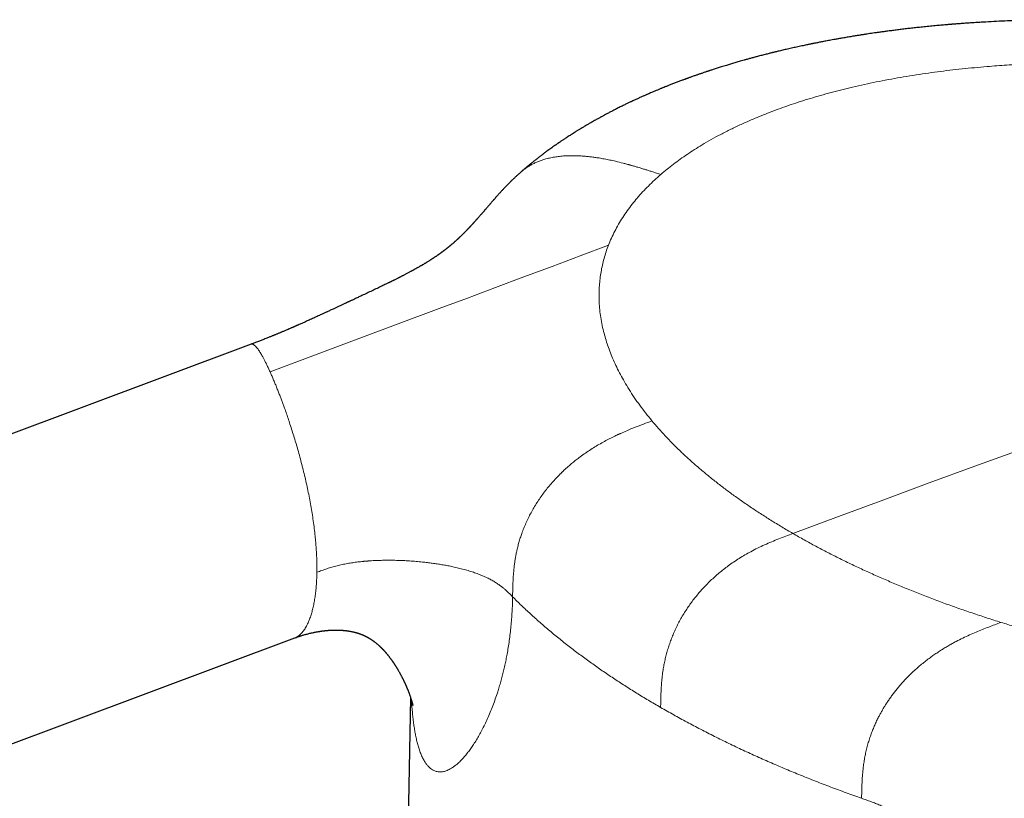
# Model space of a CAD drawing. Header units: millimetres. Extents: x 8 to 611, y 12 to 550.
# Tile 40 of 59: x 529 to 563, y 227 to 254. Entities that reach past the tile are written whole.
import ezdxf

# ---------------------------------------------------------------- set-up
doc = ezdxf.new("R2010")
doc.units = ezdxf.units.MM

msp = doc.modelspace()

# ---------------------------------------------------------------- linework, layer by layer
at = {"color": 7, "linetype": 'Continuous', "lineweight": 30}
for p, q in [((546.654, 248.689), (546.656, 248.691)), ((537.345, 242.745), (469.855, 217.526)), ((479.998, 210.641), (538.847, 232.631)), ((542.84, 230.574), (542.61, 219.832))]:
    msp.add_line(p, q, dxfattribs=at)
at = {"color": 252, "linetype": 'Continuous', "lineweight": 0, "flags": 128}
for points in [[(587.24, 247.237), (585.683, 246.72), (584.126, 246.2), (582.569, 245.676), (581.011, 245.148), (579.452, 244.617), (577.893, 244.082), (576.333, 243.544), (574.772, 243.003), (573.212, 242.458), (571.65, 241.909), (570.088, 241.357), (568.526, 240.801), (566.962, 240.242), (565.399, 239.679), (563.835, 239.113), (562.27, 238.543), (560.705, 237.97), (559.139, 237.393), (557.573, 236.813), (556.006, 236.229)], [(537.997, 241.797), (540.911, 242.885), (543.825, 243.974), (544.796, 244.337), (545.767, 244.7), (546.739, 245.064), (547.71, 245.427), (548.681, 245.789), (549.653, 246.152)]]:
    msp.add_lwpolyline(points, dxfattribs=at)
at = {"color": 7, "linetype": 'Continuous', "lineweight": 30}
for points, knots in [([(591.144, 247.613), (591.11, 247.632), (591.045, 247.67), (590.951, 247.723), (590.864, 247.772), (590.786, 247.817), (590.714, 247.856), (590.651, 247.892), (590.595, 247.922), (590.548, 247.949), (590.508, 247.971), (590.477, 247.988), (590.454, 248), (590.437, 248.01), (590.421, 248.018), (590.401, 248.029), (590.372, 248.045), (590.331, 248.067), (590.28, 248.095), (590.214, 248.13), (590.139, 248.171), (590.057, 248.214), (589.984, 248.253), (589.916, 248.289), (589.853, 248.322), (589.793, 248.353), (589.735, 248.383), (589.672, 248.416), (589.599, 248.453), (589.514, 248.497), (589.422, 248.543), (589.327, 248.592), (589.227, 248.642), (589.121, 248.694), (589.032, 248.738), (588.96, 248.773), (588.908, 248.799), (588.856, 248.824), (588.808, 248.848), (588.765, 248.868), (588.729, 248.886), (588.701, 248.899), (588.679, 248.91), (588.656, 248.921), (588.626, 248.935), (588.582, 248.956), (588.527, 248.982), (588.461, 249.013), (588.385, 249.049), (588.3, 249.089), (588.209, 249.132), (588.114, 249.176), (588.014, 249.222), (587.909, 249.269), (587.816, 249.311), (587.738, 249.347), (587.677, 249.374), (587.622, 249.399), (587.574, 249.42), (587.536, 249.437), (587.507, 249.45), (587.484, 249.46), (587.46, 249.471), (587.431, 249.483), (587.39, 249.501), (587.337, 249.524), (587.276, 249.551), (587.212, 249.579), (587.15, 249.606), (587.089, 249.632), (587.03, 249.657), (586.952, 249.69), (586.859, 249.73), (586.751, 249.775), (586.652, 249.817), (586.562, 249.854), (586.484, 249.886), (586.423, 249.911), (586.378, 249.93), (586.344, 249.944), (586.308, 249.958), (586.265, 249.976), (586.211, 249.997), (586.15, 250.022), (586.086, 250.048), (586.022, 250.073), (585.952, 250.101), (585.875, 250.132), (585.788, 250.166), (585.694, 250.203), (585.592, 250.243), (585.492, 250.281), (585.398, 250.318), (585.312, 250.35), (585.23, 250.381), (585.156, 250.409), (585.1, 250.43), (585.058, 250.446), (585.029, 250.457), (585.005, 250.466), (584.983, 250.474), (584.96, 250.482), (584.929, 250.494), (584.888, 250.509), (584.835, 250.529), (584.778, 250.55), (584.718, 250.572), (584.642, 250.599), (584.55, 250.633), (584.421, 250.679), (584.271, 250.733), (584.095, 250.795), (583.944, 250.847), (583.825, 250.888), (583.743, 250.916), (583.669, 250.942), (583.603, 250.964), (583.547, 250.983), (583.5, 250.999), (583.461, 251.012), (583.426, 251.023), (583.389, 251.036), (583.344, 251.051), (583.291, 251.068), (583.196, 251.1), (583.059, 251.145), (582.897, 251.197), (582.744, 251.246), (582.598, 251.293), (582.442, 251.342), (582.275, 251.393), (582.129, 251.438), (582.009, 251.474), (581.924, 251.5), (581.847, 251.523), (581.781, 251.543), (581.725, 251.56), (581.68, 251.573), (581.643, 251.584), (581.615, 251.592), (581.59, 251.599), (581.565, 251.607), (581.533, 251.616), (581.489, 251.629), (581.431, 251.646), (581.357, 251.668), (581.269, 251.693), (581.169, 251.721), (581.056, 251.754), (580.929, 251.789), (580.743, 251.841), (580.504, 251.907), (580.22, 251.983), (579.947, 252.055), (579.685, 252.122), (579.435, 252.186), (579.198, 252.244), (578.974, 252.299), (578.764, 252.349), (578.562, 252.397), (578.367, 252.442), (578.114, 252.5), (577.803, 252.569), (577.523, 252.629), (577.334, 252.669), (577.234, 252.69), (577.14, 252.71), (577.062, 252.726), (577.001, 252.738), (576.956, 252.748), (576.914, 252.756), (576.876, 252.764), (576.846, 252.77), (576.827, 252.774), (576.816, 252.776), (576.807, 252.778), (576.797, 252.78), (576.785, 252.782), (576.76, 252.787), (576.721, 252.795), (576.663, 252.806), (576.593, 252.82), (576.509, 252.837), (576.413, 252.855), (576.304, 252.877), (576.181, 252.9), (576.046, 252.925), (575.902, 252.952), (575.75, 252.98), (575.596, 253.008), (575.44, 253.036), (575.283, 253.063), (575.128, 253.09), (574.888, 253.13), (574.566, 253.183), (574.163, 253.247), (573.768, 253.306), (573.377, 253.362), (572.991, 253.415), (572.609, 253.465), (572.235, 253.511), (571.869, 253.554), (571.51, 253.594), (571.159, 253.63), (570.764, 253.669), (570.321, 253.71), (569.829, 253.751), (569.333, 253.787), (568.832, 253.82), (568.331, 253.848), (567.829, 253.872), (567.327, 253.891), (566.822, 253.906), (566.337, 253.916), (565.876, 253.921), (565.441, 253.923), (565.014, 253.92), (564.595, 253.915), (564.187, 253.906), (563.789, 253.894), (563.401, 253.88), (563.022, 253.863), (562.704, 253.846), (562.449, 253.831), (562.258, 253.819), (562.078, 253.808), (561.94, 253.798), (561.837, 253.79), (561.769, 253.785), (561.703, 253.78), (561.639, 253.775), (561.58, 253.771), (561.526, 253.766), (561.484, 253.763), (561.451, 253.76), (561.422, 253.758), (561.391, 253.755), (561.353, 253.752), (561.301, 253.748), (561.234, 253.742), (561.15, 253.735), (561.057, 253.726), (560.956, 253.717), (560.851, 253.707), (560.742, 253.697), (560.633, 253.686), (560.526, 253.675), (560.392, 253.661), (560.234, 253.644), (560.052, 253.624), (559.873, 253.603), (559.698, 253.582), (559.527, 253.561), (559.362, 253.539), (559.209, 253.519), (559.068, 253.5), (558.941, 253.482), (558.823, 253.465), (558.712, 253.449), (558.611, 253.434), (558.536, 253.423), (558.483, 253.415), (558.448, 253.409), (558.408, 253.403), (558.361, 253.396), (558.308, 253.388), (558.248, 253.378), (558.182, 253.368), (558.111, 253.356), (558.007, 253.339), (557.875, 253.317), (557.723, 253.291), (557.588, 253.267), (557.47, 253.246), (557.367, 253.228), (557.273, 253.21), (557.186, 253.194), (557.102, 253.178), (557.025, 253.163), (556.955, 253.15), (556.891, 253.137), (556.831, 253.125), (556.776, 253.114), (556.732, 253.106), (556.694, 253.098), (556.657, 253.09), (556.614, 253.082), (556.564, 253.071), (556.504, 253.059), (556.434, 253.044), (556.354, 253.027), (556.268, 253.009), (556.179, 252.99), (556.09, 252.97), (556, 252.95), (555.91, 252.93), (555.823, 252.91), (555.738, 252.89), (555.656, 252.871), (555.577, 252.852), (555.503, 252.835), (555.44, 252.82), (555.388, 252.807), (555.345, 252.797), (555.306, 252.787), (555.263, 252.776), (555.211, 252.763), (555.15, 252.748), (555.082, 252.731), (555.009, 252.712), (554.935, 252.693), (554.861, 252.674), (554.771, 252.65), (554.665, 252.622), (554.546, 252.589), (554.432, 252.558), (554.327, 252.529), (554.235, 252.503), (554.152, 252.479), (554.075, 252.457), (554, 252.435), (553.928, 252.413), (553.857, 252.392), (553.788, 252.371), (553.712, 252.348), (553.627, 252.322), (553.546, 252.297), (553.47, 252.273), (553.401, 252.251), (553.331, 252.229), (553.265, 252.208), (553.21, 252.19), (553.169, 252.177), (553.14, 252.167), (553.118, 252.16), (553.095, 252.152), (553.067, 252.143), (553.033, 252.132), (552.991, 252.117), (552.942, 252.101), (552.891, 252.084), (552.843, 252.067), (552.798, 252.052), (552.757, 252.038), (552.717, 252.024), (552.675, 252.009), (552.627, 251.993), (552.573, 251.973), (552.518, 251.954), (552.468, 251.936), (552.427, 251.921), (552.392, 251.909), (552.364, 251.898), (552.34, 251.89), (552.318, 251.882), (552.293, 251.873), (552.26, 251.86), (552.217, 251.844), (552.163, 251.824), (552.105, 251.803), (552.046, 251.78), (551.985, 251.757), (551.924, 251.734), (551.862, 251.71), (551.803, 251.686), (551.747, 251.664), (551.696, 251.644), (551.651, 251.626), (551.616, 251.612), (551.59, 251.602), (551.568, 251.593), (551.543, 251.583), (551.513, 251.571), (551.476, 251.555), (551.432, 251.537), (551.37, 251.512), (551.297, 251.481), (551.214, 251.447), (551.138, 251.414), (551.077, 251.388), (551.028, 251.366), (550.991, 251.35), (550.956, 251.335), (550.923, 251.32), (550.886, 251.304), (550.843, 251.285), (550.793, 251.263), (550.739, 251.239), (550.684, 251.214), (550.629, 251.189), (550.573, 251.163), (550.517, 251.137), (550.463, 251.111), (550.415, 251.089), (550.368, 251.067), (550.322, 251.045), (550.271, 251.02), (550.216, 250.994), (550.156, 250.964), (550.091, 250.932), (550.025, 250.9), (549.959, 250.867), (549.896, 250.835), (549.836, 250.804), (549.781, 250.776), (549.729, 250.749), (549.676, 250.721), (549.624, 250.694), (549.572, 250.666), (549.523, 250.64), (549.478, 250.616), (549.436, 250.593), (549.395, 250.571), (549.351, 250.547), (549.298, 250.517), (549.236, 250.483), (549.17, 250.446), (549.107, 250.41), (549.047, 250.376), (548.992, 250.344), (548.941, 250.315), (548.891, 250.285), (548.84, 250.255), (548.79, 250.225), (548.735, 250.192), (548.669, 250.152), (548.591, 250.104), (548.512, 250.056), (548.436, 250.008), (548.365, 249.963), (548.296, 249.918), (548.241, 249.883), (548.199, 249.855), (548.166, 249.833), (548.132, 249.811), (548.096, 249.787), (548.057, 249.761), (548.018, 249.734), (547.982, 249.71), (547.954, 249.691), (547.932, 249.676), (547.91, 249.661), (547.887, 249.644), (547.861, 249.626), (547.833, 249.607), (547.792, 249.578), (547.736, 249.539), (547.668, 249.491), (547.6, 249.441), (547.545, 249.401), (547.501, 249.369), (547.47, 249.346), (547.439, 249.323), (547.407, 249.298), (547.372, 249.272), (547.333, 249.242), (547.289, 249.209), (547.242, 249.172), (547.196, 249.136), (547.149, 249.1), (547.109, 249.068), (547.074, 249.04), (547.047, 249.018), (547.021, 248.998), (546.999, 248.979), (546.977, 248.961), (546.953, 248.942), (546.923, 248.917), (546.89, 248.89), (546.858, 248.864), (546.83, 248.84), (546.804, 248.818), (546.778, 248.796), (546.753, 248.775), (546.73, 248.755), (546.707, 248.735), (546.683, 248.715), (546.666, 248.7), (546.657, 248.692), (546.656, 248.691)], [0, 0, 0, 0, 0.002628, 0.005053, 0.007274, 0.009292, 0.011108, 0.01272, 0.01413, 0.015337, 0.016342, 0.017144, 0.017705, 0.018094, 0.018426, 0.018912, 0.019558, 0.020645, 0.021994, 0.023366, 0.02563, 0.027655, 0.029441, 0.031105, 0.032657, 0.034141, 0.035554, 0.036917, 0.038808, 0.040912, 0.043144, 0.045464, 0.047875, 0.050414, 0.053092, 0.054312, 0.055558, 0.056831, 0.058025, 0.059048, 0.059886, 0.060558, 0.061066, 0.061429, 0.062205, 0.063238, 0.064526, 0.066071, 0.067911, 0.069932, 0.072057, 0.074285, 0.076618, 0.079053, 0.081592, 0.083056, 0.0845, 0.085775, 0.086873, 0.087795, 0.088395, 0.088886, 0.089392, 0.09006, 0.090889, 0.09218, 0.093661, 0.095118, 0.096537, 0.097918, 0.099261, 0.100566, 0.103162, 0.105594, 0.107851, 0.109861, 0.111607, 0.11309, 0.113938, 0.114667, 0.115375, 0.116324, 0.117529, 0.11895, 0.120401, 0.121808, 0.123171, 0.125041, 0.1269, 0.128952, 0.13121, 0.133673, 0.13549, 0.137405, 0.13926, 0.140859, 0.142201, 0.142941, 0.143572, 0.144092, 0.144505, 0.14497, 0.145585, 0.146519, 0.147668, 0.148967, 0.150248, 0.151501, 0.153884, 0.156185, 0.159779, 0.163538, 0.167464, 0.169355, 0.171108, 0.172681, 0.174075, 0.17529, 0.176239, 0.17704, 0.177704, 0.17846, 0.1794, 0.180523, 0.181786, 0.185381, 0.189133, 0.191956, 0.194987, 0.198228, 0.201679, 0.205339, 0.207271, 0.209055, 0.210627, 0.211986, 0.213132, 0.214065, 0.214785, 0.215358, 0.215814, 0.216294, 0.216936, 0.217738, 0.218996, 0.220517, 0.2223, 0.224345, 0.226652, 0.229222, 0.232051, 0.238016, 0.243743, 0.249231, 0.254482, 0.259494, 0.264268, 0.268681, 0.272868, 0.276832, 0.280681, 0.284489, 0.291851, 0.299059, 0.301049, 0.303027, 0.304917, 0.306619, 0.307593, 0.308492, 0.309318, 0.310068, 0.310718, 0.311053, 0.311202, 0.311356, 0.311557, 0.311805, 0.312099, 0.312977, 0.314114, 0.315493, 0.317126, 0.319012, 0.321152, 0.323545, 0.326191, 0.329091, 0.331971, 0.335031, 0.338095, 0.34114, 0.344164, 0.347169, 0.355119, 0.362927, 0.370593, 0.378116, 0.385646, 0.393028, 0.400262, 0.407348, 0.414287, 0.421077, 0.427779, 0.437237, 0.446789, 0.456438, 0.466182, 0.476022, 0.485781, 0.495633, 0.505579, 0.515619, 0.524359, 0.533017, 0.541547, 0.549947, 0.558218, 0.566216, 0.574089, 0.581837, 0.58946, 0.593634, 0.59758, 0.601282, 0.604742, 0.606217, 0.607642, 0.609019, 0.610346, 0.611617, 0.612736, 0.613674, 0.614282, 0.614807, 0.615449, 0.616249, 0.617206, 0.618699, 0.620463, 0.622497, 0.624543, 0.626801, 0.629121, 0.631421, 0.633701, 0.635961, 0.639904, 0.643784, 0.647601, 0.651354, 0.655044, 0.658651, 0.662064, 0.665009, 0.667777, 0.67037, 0.672786, 0.675013, 0.677037, 0.677746, 0.678477, 0.679355, 0.680386, 0.68157, 0.682883, 0.684343, 0.685951, 0.687592, 0.691293, 0.694702, 0.697819, 0.700355, 0.702658, 0.704734, 0.706702, 0.7086, 0.710428, 0.711937, 0.713395, 0.714801, 0.716068, 0.717132, 0.717846, 0.71867, 0.719658, 0.720808, 0.722123, 0.723783, 0.725646, 0.727674, 0.729729, 0.7318, 0.733888, 0.735991, 0.73811, 0.740023, 0.741948, 0.743883, 0.745653, 0.74716, 0.748383, 0.749352, 0.750177, 0.751187, 0.752429, 0.753886, 0.755557, 0.757321, 0.759096, 0.76088, 0.762675, 0.765596, 0.768543, 0.771374, 0.773929, 0.776206, 0.778189, 0.780062, 0.781872, 0.783778, 0.785404, 0.787121, 0.788991, 0.791096, 0.793435, 0.795093, 0.796853, 0.798707, 0.800407, 0.801814, 0.802929, 0.803544, 0.804028, 0.804596, 0.805313, 0.806179, 0.807195, 0.808577, 0.809932, 0.811158, 0.812254, 0.813389, 0.814355, 0.815407, 0.816642, 0.818061, 0.819664, 0.820903, 0.821984, 0.822899, 0.823649, 0.824234, 0.824748, 0.825397, 0.82619, 0.827391, 0.828818, 0.830428, 0.832014, 0.833552, 0.835273, 0.836929, 0.838522, 0.84005, 0.841462, 0.842669, 0.843668, 0.844308, 0.844833, 0.84547, 0.846296, 0.847311, 0.848516, 0.849905, 0.852341, 0.85461, 0.856713, 0.858648, 0.859766, 0.860802, 0.861756, 0.862641, 0.863627, 0.864845, 0.866239, 0.867801, 0.869386, 0.870935, 0.872449, 0.874185, 0.875773, 0.877164, 0.878367, 0.879755, 0.881177, 0.882763, 0.884547, 0.886455, 0.888437, 0.890377, 0.892253, 0.894038, 0.895691, 0.897179, 0.898702, 0.900431, 0.901883, 0.903405, 0.904827, 0.906046, 0.907222, 0.908567, 0.91002, 0.912149, 0.914224, 0.916168, 0.918035, 0.919837, 0.92125, 0.922839, 0.924564, 0.926129, 0.927526, 0.929811, 0.932474, 0.935069, 0.93742, 0.939864, 0.942035, 0.944235, 0.945248, 0.9463, 0.947431, 0.948643, 0.949939, 0.95132, 0.952639, 0.953492, 0.954185, 0.954886, 0.955687, 0.95659, 0.957568, 0.958501, 0.960839, 0.963258, 0.965523, 0.967928, 0.969092, 0.970114, 0.971193, 0.972357, 0.973588, 0.974886, 0.976538, 0.978285, 0.979934, 0.981555, 0.983338, 0.984363, 0.985383, 0.98634, 0.98716, 0.987889, 0.988772, 0.989845, 0.991213, 0.992401, 0.993413, 0.994376, 0.995348, 0.996326, 0.997248, 0.998043, 0.99893, 0.999944, 1, 1, 1, 1]), ([(546.654, 248.69), (546.635, 248.673), (546.586, 248.63), (546.526, 248.576), (546.474, 248.528), (546.442, 248.498), (546.413, 248.471), (546.386, 248.445), (546.36, 248.421), (546.332, 248.394), (546.3, 248.362), (546.262, 248.324), (546.219, 248.282), (546.173, 248.235), (546.127, 248.187), (546.083, 248.141), (546.042, 248.098), (546.006, 248.06), (545.975, 248.025), (545.946, 247.994), (545.919, 247.964), (545.887, 247.929), (545.85, 247.888), (545.809, 247.841), (545.767, 247.794), (545.733, 247.755), (545.707, 247.726), (545.69, 247.706), (545.672, 247.685), (545.65, 247.661), (545.626, 247.633), (545.6, 247.602), (545.575, 247.574), (545.551, 247.546), (545.527, 247.518), (545.501, 247.488), (545.475, 247.458), (545.453, 247.433), (545.434, 247.411), (545.417, 247.39), (545.398, 247.368), (545.378, 247.345), (545.357, 247.321), (545.337, 247.298), (545.317, 247.275), (545.298, 247.252), (545.276, 247.227), (545.251, 247.199), (545.225, 247.169), (545.2, 247.14), (545.175, 247.112), (545.153, 247.087), (545.133, 247.064), (545.118, 247.048), (545.104, 247.032), (545.091, 247.017), (545.077, 247.002), (545.065, 246.988), (545.054, 246.975), (545.045, 246.965), (545.035, 246.955), (545.024, 246.942), (545.01, 246.927), (544.997, 246.913), (544.985, 246.899), (544.974, 246.887), (544.962, 246.875), (544.951, 246.862), (544.941, 246.851), (544.932, 246.841), (544.922, 246.831), (544.911, 246.818), (544.896, 246.803), (544.88, 246.785), (544.864, 246.768), (544.848, 246.752), (544.833, 246.735), (544.817, 246.719), (544.804, 246.705), (544.793, 246.694), (544.784, 246.684), (544.774, 246.674), (544.763, 246.662), (544.75, 246.649), (544.739, 246.637), (544.728, 246.626), (544.715, 246.613), (544.701, 246.599), (544.687, 246.585), (544.676, 246.573), (544.665, 246.563), (544.654, 246.552), (544.642, 246.539), (544.628, 246.526), (544.616, 246.514), (544.602, 246.501), (544.588, 246.487), (544.574, 246.473), (544.562, 246.462), (544.553, 246.453), (544.546, 246.446), (544.539, 246.439), (544.531, 246.431), (544.52, 246.422), (544.51, 246.412), (544.5, 246.402), (544.488, 246.391), (544.474, 246.379), (544.461, 246.366), (544.449, 246.355), (544.438, 246.345), (544.427, 246.335), (544.416, 246.325), (544.404, 246.314), (544.392, 246.303), (544.379, 246.291), (544.363, 246.277), (544.344, 246.26), (544.323, 246.241), (544.301, 246.223), (544.281, 246.206), (544.265, 246.192), (544.252, 246.18), (544.238, 246.169), (544.225, 246.158), (544.212, 246.147), (544.202, 246.138), (544.192, 246.13), (544.181, 246.121), (544.169, 246.111), (544.157, 246.102), (544.148, 246.094), (544.139, 246.087), (544.129, 246.079), (544.118, 246.07), (544.108, 246.063), (544.1, 246.056), (544.093, 246.05), (544.084, 246.043), (544.074, 246.035), (544.062, 246.026), (544.048, 246.015), (544.037, 246.006), (544.028, 245.999), (544.021, 245.994), (544.014, 245.989), (544.007, 245.983), (543.999, 245.977), (543.989, 245.97), (543.979, 245.962), (543.969, 245.955), (543.96, 245.948), (543.948, 245.939), (543.933, 245.928), (543.917, 245.916), (543.902, 245.905), (543.89, 245.896), (543.876, 245.886), (543.861, 245.875), (543.846, 245.864), (543.831, 245.854), (543.815, 245.842), (543.798, 245.83), (543.782, 245.819), (543.769, 245.81), (543.756, 245.801), (543.738, 245.789), (543.717, 245.774), (543.693, 245.758), (543.668, 245.741), (543.641, 245.723), (543.618, 245.708), (543.6, 245.696), (543.586, 245.688), (543.575, 245.68), (543.562, 245.672), (543.548, 245.662), (543.532, 245.652), (543.516, 245.642), (543.494, 245.628), (543.464, 245.609), (543.429, 245.587), (543.392, 245.565), (543.356, 245.543), (543.318, 245.52), (543.281, 245.498), (543.241, 245.474), (543.203, 245.452), (543.163, 245.429), (543.124, 245.406), (543.084, 245.383), (543.052, 245.366), (543.025, 245.35), (543.001, 245.337), (542.974, 245.322), (542.947, 245.307), (542.924, 245.294), (542.903, 245.282), (542.881, 245.271), (542.859, 245.259), (542.83, 245.243), (542.795, 245.224), (542.751, 245.201), (542.707, 245.177), (542.666, 245.156), (542.628, 245.136), (542.591, 245.117), (542.553, 245.097), (542.518, 245.079), (542.489, 245.064), (542.467, 245.053), (542.446, 245.042), (542.424, 245.031), (542.397, 245.017), (542.363, 245), (542.322, 244.98), (542.285, 244.961), (542.252, 244.945), (542.225, 244.931), (542.198, 244.918), (542.175, 244.907), (542.157, 244.898), (542.144, 244.891), (542.13, 244.885), (542.111, 244.875), (542.085, 244.863), (542.051, 244.846), (542.006, 244.824), (541.95, 244.796), (541.885, 244.765), (541.725, 244.688), (541.47, 244.567), (541.217, 244.448), (541.059, 244.374), (540.998, 244.345), (540.939, 244.317), (540.883, 244.291), (540.834, 244.268), (540.792, 244.249), (540.757, 244.232), (540.728, 244.218), (540.706, 244.208), (540.691, 244.201), (540.679, 244.196), (540.665, 244.189), (540.646, 244.18), (540.62, 244.168), (540.588, 244.153), (540.549, 244.135), (540.507, 244.115), (540.442, 244.085), (540.36, 244.047), (540.262, 244.001), (540.177, 243.961), (540.105, 243.928), (540.047, 243.901), (539.995, 243.877), (539.949, 243.855), (539.905, 243.835), (539.861, 243.815), (539.813, 243.793), (539.757, 243.767), (539.694, 243.738), (539.621, 243.704), (539.542, 243.668), (539.462, 243.631), (539.384, 243.596), (539.314, 243.564), (539.251, 243.536), (539.196, 243.511), (539.143, 243.488), (539.088, 243.463), (539.028, 243.436), (538.974, 243.412), (538.93, 243.393), (538.9, 243.38), (538.876, 243.369), (538.856, 243.361), (538.837, 243.353), (538.817, 243.344), (538.792, 243.333), (538.763, 243.32), (538.729, 243.305), (538.691, 243.289), (538.643, 243.269), (538.59, 243.246), (538.532, 243.221), (538.482, 243.2), (538.438, 243.181), (538.402, 243.166), (538.37, 243.153), (538.339, 243.14), (538.301, 243.124), (538.26, 243.107), (538.22, 243.09), (538.183, 243.075), (538.149, 243.061), (538.113, 243.046), (538.076, 243.031), (538.035, 243.014), (537.991, 242.997), (537.94, 242.976), (537.881, 242.953), (537.817, 242.927), (537.752, 242.902), (537.69, 242.877), (537.629, 242.853), (537.567, 242.829), (537.505, 242.805), (537.448, 242.784), (537.397, 242.765), (537.364, 242.752), (537.346, 242.745), (537.345, 242.745)], [0, 0, 0, 0, 0.005701, 0.014537, 0.017853, 0.02102, 0.023938, 0.026603, 0.029043, 0.031749, 0.035209, 0.039201, 0.04373, 0.048799, 0.054146, 0.059045, 0.06345, 0.067723, 0.07139, 0.074552, 0.07787, 0.081468, 0.086372, 0.09173, 0.097181, 0.102484, 0.104943, 0.10711, 0.10937, 0.112315, 0.115827, 0.119297, 0.123108, 0.125956, 0.129305, 0.13345, 0.137093, 0.140159, 0.142886, 0.145343, 0.147833, 0.150967, 0.154048, 0.156951, 0.159944, 0.162915, 0.1657, 0.169873, 0.174032, 0.177622, 0.181318, 0.185498, 0.187984, 0.190418, 0.192473, 0.194649, 0.196674, 0.198869, 0.200645, 0.201913, 0.203214, 0.205107, 0.207475, 0.209631, 0.211462, 0.213177, 0.215048, 0.21701, 0.218642, 0.220013, 0.221434, 0.223356, 0.225702, 0.228649, 0.231396, 0.233403, 0.236263, 0.239207, 0.241243, 0.242885, 0.24438, 0.245783, 0.247713, 0.250197, 0.25206, 0.253556, 0.255735, 0.258369, 0.26068, 0.262594, 0.264313, 0.265991, 0.268175, 0.27076, 0.272702, 0.274716, 0.277458, 0.279983, 0.282076, 0.283464, 0.284663, 0.28571, 0.287081, 0.288923, 0.290847, 0.292368, 0.294222, 0.296885, 0.299352, 0.301278, 0.303117, 0.304753, 0.306776, 0.309038, 0.311053, 0.312788, 0.315614, 0.31914, 0.322839, 0.32649, 0.33019, 0.332861, 0.334779, 0.337067, 0.339622, 0.341761, 0.343414, 0.345015, 0.346751, 0.348968, 0.350951, 0.352482, 0.353748, 0.355387, 0.357386, 0.359093, 0.360319, 0.361487, 0.362832, 0.364406, 0.366479, 0.369091, 0.370883, 0.372245, 0.373255, 0.374327, 0.375525, 0.376826, 0.37817, 0.380074, 0.38171, 0.382967, 0.38451, 0.387225, 0.389956, 0.392181, 0.394085, 0.395927, 0.398368, 0.401106, 0.402925, 0.405321, 0.408305, 0.410657, 0.412387, 0.413978, 0.416673, 0.420349, 0.423085, 0.427175, 0.431026, 0.434603, 0.436959, 0.438636, 0.440045, 0.441792, 0.44384, 0.446006, 0.448259, 0.450313, 0.454994, 0.460114, 0.464119, 0.46925, 0.473738, 0.478717, 0.483158, 0.488156, 0.492558, 0.497649, 0.50209, 0.506416, 0.508642, 0.511459, 0.514647, 0.517786, 0.520347, 0.522462, 0.524781, 0.527335, 0.529791, 0.534053, 0.538823, 0.543669, 0.548129, 0.551575, 0.555476, 0.559475, 0.563247, 0.565933, 0.568103, 0.569984, 0.572113, 0.574512, 0.578062, 0.582037, 0.586368, 0.588879, 0.591495, 0.594179, 0.596439, 0.59812, 0.599223, 0.600121, 0.602075, 0.604427, 0.607176, 0.611479, 0.616495, 0.622222, 0.628655, 0.659034, 0.689225, 0.694521, 0.699811, 0.705052, 0.70983, 0.714042, 0.717627, 0.720667, 0.723162, 0.72511, 0.726182, 0.726983, 0.728064, 0.729703, 0.731899, 0.734599, 0.737837, 0.74158, 0.745385, 0.75411, 0.762366, 0.770155, 0.775605, 0.780507, 0.784851, 0.788679, 0.792371, 0.795855, 0.799917, 0.80461, 0.810032, 0.816181, 0.823057, 0.830147, 0.836738, 0.842826, 0.847964, 0.85268, 0.856974, 0.861405, 0.866468, 0.872163, 0.875049, 0.877514, 0.879556, 0.881176, 0.88249, 0.884158, 0.886152, 0.888556, 0.891369, 0.89458, 0.897797, 0.903061, 0.907709, 0.911741, 0.915253, 0.918365, 0.920332, 0.922844, 0.925913, 0.929333, 0.932521, 0.93544, 0.938091, 0.940486, 0.943867, 0.94683, 0.950108, 0.954008, 0.958781, 0.963749, 0.968843, 0.973699, 0.978081, 0.982937, 0.988015, 0.992328, 0.99589, 0.999709, 1, 1, 1, 1]), ([(538.847, 232.631), (538.851, 232.632), (538.87, 232.64), (538.902, 232.651), (538.94, 232.664), (538.977, 232.677), (539.013, 232.689), (539.053, 232.703), (539.095, 232.716), (539.142, 232.73), (539.191, 232.745), (539.246, 232.76), (539.307, 232.776), (539.368, 232.792), (539.43, 232.806), (539.478, 232.817), (539.518, 232.825), (539.548, 232.831), (539.579, 232.837), (539.609, 232.843), (539.639, 232.848), (539.666, 232.853), (539.688, 232.856), (539.702, 232.858), (539.714, 232.86), (539.728, 232.863), (539.746, 232.865), (539.766, 232.868), (539.786, 232.871), (539.805, 232.873), (539.824, 232.876), (539.846, 232.878), (539.869, 232.881), (539.89, 232.883), (539.909, 232.885), (539.928, 232.887), (539.948, 232.889), (539.967, 232.891), (539.986, 232.893), (540.01, 232.894), (540.039, 232.896), (540.07, 232.898), (540.102, 232.9), (540.135, 232.901), (540.168, 232.903), (540.2, 232.903), (540.235, 232.904), (540.27, 232.904), (540.303, 232.904), (540.331, 232.903), (540.358, 232.903), (540.387, 232.902), (540.421, 232.9), (540.454, 232.898), (540.486, 232.896), (540.518, 232.893), (540.55, 232.89), (540.583, 232.887), (540.615, 232.883), (540.644, 232.88), (540.67, 232.876), (540.691, 232.873), (540.709, 232.87), (540.726, 232.867), (540.742, 232.864), (540.764, 232.861), (540.79, 232.856), (540.819, 232.85), (540.844, 232.844), (540.865, 232.84), (540.88, 232.836), (540.894, 232.833), (540.909, 232.829), (540.928, 232.824), (540.947, 232.819), (540.964, 232.814), (540.982, 232.809), (541.004, 232.803), (541.028, 232.795), (541.054, 232.786), (541.08, 232.778), (541.106, 232.769), (541.13, 232.759), (541.152, 232.751), (541.171, 232.743), (541.186, 232.737), (541.2, 232.731), (541.215, 232.725), (541.228, 232.719), (541.239, 232.714), (541.25, 232.709), (541.262, 232.703), (541.275, 232.697), (541.287, 232.691), (541.298, 232.686), (541.309, 232.68), (541.319, 232.675), (541.331, 232.669), (541.343, 232.662), (541.354, 232.657), (541.361, 232.653), (541.367, 232.649), (541.373, 232.646), (541.382, 232.641), (541.392, 232.635), (541.404, 232.628), (541.415, 232.621), (541.426, 232.615), (541.436, 232.609), (541.448, 232.601), (541.46, 232.594), (541.472, 232.586), (541.482, 232.58), (541.491, 232.574), (541.502, 232.566), (541.516, 232.557), (541.532, 232.545), (541.549, 232.533), (541.568, 232.52), (541.588, 232.505), (541.612, 232.486), (541.638, 232.466), (541.663, 232.445), (541.689, 232.423), (541.71, 232.405), (541.726, 232.391), (541.737, 232.381), (541.747, 232.372), (541.759, 232.361), (541.772, 232.349), (541.785, 232.337), (541.796, 232.326), (541.806, 232.316), (541.817, 232.305), (541.828, 232.294), (541.839, 232.284), (541.848, 232.275), (541.854, 232.268), (541.861, 232.261), (541.869, 232.253), (541.878, 232.243), (541.889, 232.231), (541.901, 232.219), (541.912, 232.207), (541.923, 232.195), (541.935, 232.182), (541.948, 232.168), (541.96, 232.154), (541.971, 232.141), (541.981, 232.129), (541.993, 232.115), (542.007, 232.099), (542.021, 232.082), (542.036, 232.064), (542.051, 232.045), (542.069, 232.023), (542.088, 231.999), (542.107, 231.975), (542.125, 231.95), (542.143, 231.927), (542.156, 231.909), (542.168, 231.893), (542.178, 231.879), (542.189, 231.864), (542.199, 231.85), (542.208, 231.837), (542.217, 231.824), (542.227, 231.81), (542.239, 231.791), (542.253, 231.771), (542.267, 231.751), (542.28, 231.731), (542.293, 231.711), (542.306, 231.691), (542.317, 231.673), (542.328, 231.656), (542.339, 231.639), (542.351, 231.62), (542.363, 231.6), (542.374, 231.581), (542.386, 231.562), (542.398, 231.541), (542.415, 231.513), (542.432, 231.483), (542.456, 231.44), (542.473, 231.41), (542.487, 231.384), (542.504, 231.353), (542.519, 231.325), (542.534, 231.297), (542.546, 231.272), (542.556, 231.253), (542.57, 231.226), (542.586, 231.194), (542.598, 231.168), (542.61, 231.143), (542.621, 231.12), (542.632, 231.097), (542.643, 231.074), (542.653, 231.051), (542.661, 231.032), (542.669, 231.015), (542.678, 230.995), (542.688, 230.972), (542.698, 230.949), (542.708, 230.925), (542.72, 230.898), (542.732, 230.867), (542.745, 230.836), (542.757, 230.805), (542.768, 230.776), (542.778, 230.751), (542.787, 230.726), (542.796, 230.701), (542.806, 230.672), (542.818, 230.639), (542.83, 230.603), (542.841, 230.569), (542.852, 230.535), (542.861, 230.506), (542.87, 230.477), (542.876, 230.456), (542.88, 230.441), (542.883, 230.432), (542.885, 230.423), (542.888, 230.413), (542.89, 230.404), (542.893, 230.395), (542.895, 230.388), (542.896, 230.382), (542.898, 230.375), (542.9, 230.368), (542.902, 230.359), (542.904, 230.351), (542.906, 230.343), (542.907, 230.336), (542.909, 230.33), (542.91, 230.326), (542.91, 230.322), (542.911, 230.319), (542.912, 230.315), (542.913, 230.311), (542.914, 230.307), (542.914, 230.304), (542.915, 230.302), (542.915, 230.3), (542.915, 230.3), (542.915, 230.3), (542.915, 230.3)], [0, 0, 0, 0, 0.001696, 0.007721, 0.012571, 0.017052, 0.022512, 0.026846, 0.033081, 0.038859, 0.045221, 0.051906, 0.059955, 0.068401, 0.075234, 0.083273, 0.086448, 0.09012, 0.094551, 0.098077, 0.101359, 0.105734, 0.108012, 0.109709, 0.110978, 0.112696, 0.114999, 0.117644, 0.120309, 0.122443, 0.124718, 0.127522, 0.130662, 0.133333, 0.135541, 0.137944, 0.140741, 0.143249, 0.14507, 0.148308, 0.152617, 0.156192, 0.160411, 0.16521, 0.169335, 0.173579, 0.178409, 0.183743, 0.188384, 0.192273, 0.195811, 0.200062, 0.205029, 0.210535, 0.215386, 0.21998, 0.225228, 0.230967, 0.2363, 0.241225, 0.245497, 0.249469, 0.252708, 0.255246, 0.258116, 0.26167, 0.267479, 0.272689, 0.27857, 0.282163, 0.285168, 0.28771, 0.290916, 0.29505, 0.299354, 0.30301, 0.306796, 0.311185, 0.317696, 0.323531, 0.329954, 0.336178, 0.342326, 0.348903, 0.352999, 0.356879, 0.360921, 0.36498, 0.368513, 0.371479, 0.374417, 0.377724, 0.381659, 0.385401, 0.388558, 0.391241, 0.394288, 0.397937, 0.401916, 0.405126, 0.407057, 0.408558, 0.410489, 0.412999, 0.416087, 0.420214, 0.423688, 0.426562, 0.429669, 0.433408, 0.437606, 0.441275, 0.444258, 0.446862, 0.449856, 0.454671, 0.459966, 0.465369, 0.470467, 0.477442, 0.484513, 0.493253, 0.501545, 0.508782, 0.517045, 0.520915, 0.524073, 0.526945, 0.530559, 0.534919, 0.538929, 0.542225, 0.545104, 0.548589, 0.551916, 0.555273, 0.557951, 0.559939, 0.561572, 0.563812, 0.566719, 0.570127, 0.573916, 0.576989, 0.579908, 0.583494, 0.58766, 0.591403, 0.594451, 0.597278, 0.600746, 0.604811, 0.609528, 0.61318, 0.617369, 0.623243, 0.62869, 0.633755, 0.639454, 0.644774, 0.64879, 0.651404, 0.6545, 0.657884, 0.660838, 0.663297, 0.66559, 0.668526, 0.672139, 0.676695, 0.680471, 0.684146, 0.688044, 0.691905, 0.695617, 0.698465, 0.701575, 0.705026, 0.708818, 0.71249, 0.715518, 0.719429, 0.724081, 0.730259, 0.736034, 0.741637, 0.747641, 0.752602, 0.757495, 0.762231, 0.766872, 0.77136, 0.775417, 0.779429, 0.784035, 0.788565, 0.792381, 0.796101, 0.800172, 0.804083, 0.807214, 0.809756, 0.813159, 0.817361, 0.821369, 0.825041, 0.83018, 0.835656, 0.841348, 0.846797, 0.852301, 0.85682, 0.861156, 0.866201, 0.871107, 0.878277, 0.885829, 0.893118, 0.901126, 0.90778, 0.914399, 0.922479, 0.924992, 0.92716, 0.929751, 0.933003, 0.936104, 0.939197, 0.941243, 0.943396, 0.945827, 0.948737, 0.952101, 0.95587, 0.959976, 0.963605, 0.966519, 0.968721, 0.970729, 0.97325, 0.976287, 0.979788, 0.984131, 0.988546, 0.992366, 0.995469, 0.998206, 1, 1, 1, 1])]:
    msp.add_open_spline(points, degree=3, knots=knots, dxfattribs=at)
at = {"color": 252, "linetype": 'Continuous', "lineweight": 0}
for points, knots in [([(551.456, 248.591), (551.527, 248.651), (551.668, 248.771), (551.891, 248.947), (552.123, 249.118), (552.365, 249.286), (552.615, 249.451), (552.89, 249.621), (553.191, 249.796), (553.522, 249.975), (553.865, 250.149), (554.19, 250.304), (554.494, 250.44), (554.774, 250.559), (555.059, 250.675), (555.351, 250.787), (555.648, 250.896), (555.951, 251.001), (556.27, 251.106), (556.606, 251.211), (556.96, 251.315), (557.321, 251.414), (557.688, 251.509), (558.07, 251.602), (558.467, 251.692), (558.877, 251.778), (559.292, 251.86), (559.714, 251.936), (560.141, 252.006), (560.566, 252.07), (560.988, 252.128), (561.407, 252.181), (561.831, 252.228), (562.26, 252.271), (562.661, 252.306), (563.032, 252.335), (563.372, 252.358), (563.714, 252.379), (564.058, 252.396), (564.403, 252.411), (564.751, 252.423), (565.099, 252.432), (565.517, 252.439), (566.004, 252.442), (566.563, 252.438), (567.126, 252.427), (567.665, 252.41), (568.177, 252.388), (568.661, 252.362), (569.146, 252.331), (569.632, 252.295), (570.119, 252.254), (570.634, 252.205), (571.18, 252.148), (571.756, 252.08), (572.332, 252.005), (572.861, 251.93), (573.341, 251.857), (573.771, 251.787), (574.2, 251.714), (574.628, 251.637), (575.054, 251.557), (575.478, 251.473), (575.915, 251.382), (576.365, 251.285), (576.826, 251.179), (577.286, 251.07), (577.744, 250.956), (578.21, 250.836), (578.681, 250.708), (579.157, 250.574), (579.629, 250.435), (580.095, 250.293), (580.558, 250.146), (581.007, 249.997), (581.442, 249.848), (581.865, 249.697), (582.284, 249.543), (582.699, 249.385), (583.078, 249.236), (583.422, 249.096), (583.732, 248.967), (584.039, 248.836), (584.342, 248.704), (584.641, 248.569), (584.936, 248.433), (585.228, 248.295), (585.57, 248.129), (585.962, 247.933), (586.397, 247.705), (586.825, 247.474), (587.101, 247.316), (587.24, 247.237)], [0, 0, 0, 0, 0.011539, 0.023053, 0.034549, 0.046031, 0.057506, 0.068978, 0.082504, 0.096043, 0.109605, 0.123199, 0.133384, 0.143548, 0.153696, 0.163831, 0.173957, 0.184078, 0.194197, 0.205331, 0.216474, 0.227629, 0.238803, 0.25, 0.26188, 0.273733, 0.285566, 0.297383, 0.309192, 0.320998, 0.332132, 0.343274, 0.35443, 0.365603, 0.3768, 0.385458, 0.394102, 0.402733, 0.411354, 0.419967, 0.428575, 0.43718, 0.445784, 0.459309, 0.472847, 0.486408, 0.5, 0.511541, 0.523056, 0.534553, 0.546036, 0.557511, 0.568983, 0.582508, 0.596046, 0.609607, 0.623199, 0.633384, 0.643548, 0.653696, 0.663831, 0.673957, 0.684078, 0.694197, 0.705332, 0.716474, 0.727629, 0.738803, 0.75, 0.76188, 0.773733, 0.785565, 0.797383, 0.809191, 0.820997, 0.832132, 0.843274, 0.85443, 0.865603, 0.8768, 0.885457, 0.8941, 0.90273, 0.91135, 0.919963, 0.92857, 0.937175, 0.94578, 0.959305, 0.972844, 0.986406, 1, 1, 1, 1]), ([(546.656, 248.691), (546.688, 248.718), (546.754, 248.773), (546.861, 248.847), (546.973, 248.916), (547.09, 248.976), (547.211, 249.03), (547.334, 249.077), (547.471, 249.12), (547.624, 249.16), (547.795, 249.193), (547.971, 249.217), (548.153, 249.233), (548.322, 249.239), (548.476, 249.24), (548.614, 249.236), (548.754, 249.228), (548.895, 249.216), (549.039, 249.201), (549.183, 249.182), (549.341, 249.158), (549.513, 249.128), (549.702, 249.09), (549.919, 249.042), (550.114, 248.994), (550.261, 248.955), (550.321, 248.938), (550.344, 248.932), (550.351, 248.93), (550.358, 248.928), (550.365, 248.926), (550.372, 248.924), (550.38, 248.922), (550.391, 248.919), (550.407, 248.914), (550.431, 248.908), (550.463, 248.899), (550.503, 248.887), (550.55, 248.874), (550.606, 248.858), (550.673, 248.838), (550.752, 248.814), (550.844, 248.786), (550.946, 248.754), (551.059, 248.719), (551.182, 248.68), (551.316, 248.637), (551.408, 248.607), (551.456, 248.591)], [0, 0, 0, 0, 0.029347, 0.060041, 0.090365, 0.120338, 0.149971, 0.179272, 0.208241, 0.244894, 0.281888, 0.319238, 0.356946, 0.395012, 0.422417, 0.449994, 0.477738, 0.505639, 0.533689, 0.561878, 0.590193, 0.625517, 0.661997, 0.699628, 0.751044, 0.774286, 0.784631, 0.785991, 0.787352, 0.788715, 0.790078, 0.791443, 0.792809, 0.794452, 0.797588, 0.80222, 0.808349, 0.81598, 0.825115, 0.83576, 0.847918, 0.86367, 0.881411, 0.901143, 0.92287, 0.946591, 0.972303, 1, 1, 1, 1]), ([(549.653, 246.152), (549.686, 246.234), (549.752, 246.397), (549.869, 246.638), (549.999, 246.876), (550.143, 247.111), (550.3, 247.342), (550.467, 247.566), (550.644, 247.782), (550.829, 247.99), (551.026, 248.194), (551.234, 248.395), (551.382, 248.526), (551.456, 248.591)], [0, 0, 0, 0, 0.093421, 0.186735, 0.280002, 0.373281, 0.466632, 0.560071, 0.648085, 0.736035, 0.823972, 0.911943, 1, 1, 1, 1]), ([(549.653, 246.152), (549.625, 246.077), (549.569, 245.927), (549.5, 245.699), (549.442, 245.47), (549.396, 245.238), (549.362, 245.005), (549.339, 244.769), (549.328, 244.522), (549.33, 244.265), (549.346, 243.999), (549.377, 243.73), (549.423, 243.461), (549.481, 243.198), (549.551, 242.943), (549.63, 242.695), (549.72, 242.448), (549.823, 242.199), (549.938, 241.951), (550.064, 241.702), (550.205, 241.447), (550.364, 241.184), (550.54, 240.914), (550.731, 240.644), (550.934, 240.375), (551.08, 240.196), (551.153, 240.107)], [0, 0, 0, 0, 0.039823, 0.079604, 0.119364, 0.159123, 0.198903, 0.238725, 0.278872, 0.323095, 0.36729, 0.411487, 0.455714, 0.5, 0.540237, 0.580434, 0.62061, 0.660789, 0.700992, 0.74124, 0.781184, 0.82495, 0.868687, 0.912422, 0.956184, 1, 1, 1, 1]), ([(537.345, 242.745), (537.346, 242.745), (537.352, 242.748), (537.366, 242.75), (537.384, 242.75), (537.404, 242.745), (537.43, 242.733), (537.464, 242.709), (537.509, 242.667), (537.546, 242.623), (537.575, 242.585), (537.593, 242.56), (537.611, 242.534), (537.629, 242.507), (537.646, 242.479), (537.664, 242.451), (537.682, 242.421), (537.7, 242.39), (537.718, 242.358), (537.737, 242.325), (537.757, 242.288), (537.789, 242.229), (537.832, 242.145), (537.886, 242.035), (537.941, 241.92), (537.978, 241.837), (537.997, 241.797)], [0, 0, 0, 0, 0.006995, 0.050165, 0.093552, 0.137155, 0.181179, 0.262017, 0.342792, 0.423505, 0.452745, 0.481226, 0.508949, 0.535913, 0.56212, 0.587568, 0.612259, 0.638543, 0.663911, 0.688362, 0.713536, 0.744025, 0.810751, 0.875652, 0.938732, 1, 1, 1, 1]), ([(538.702, 239.941), (538.679, 240.01), (538.634, 240.149), (538.565, 240.35), (538.511, 240.503), (538.472, 240.611), (538.448, 240.675), (538.425, 240.739), (538.401, 240.803), (538.378, 240.866), (538.354, 240.928), (538.32, 241.018), (538.274, 241.135), (538.219, 241.275), (538.163, 241.412), (538.107, 241.546), (538.051, 241.675), (538.015, 241.756), (537.997, 241.797)], [0, 0, 0, 0, 0.090201, 0.181827, 0.274922, 0.306611, 0.338473, 0.370509, 0.402721, 0.435111, 0.467679, 0.500428, 0.579143, 0.659655, 0.74198, 0.826137, 0.912138, 1, 1, 1, 1]), ([(551.153, 240.107), (551.056, 240.07), (550.861, 239.998), (550.572, 239.886), (550.31, 239.78), (550.135, 239.703), (550.043, 239.662), (550.011, 239.647), (549.979, 239.632), (549.946, 239.617), (549.866, 239.579), (549.74, 239.518), (549.561, 239.425), (549.376, 239.323), (549.185, 239.211), (548.998, 239.093), (548.816, 238.969), (548.654, 238.851), (548.511, 238.74), (548.386, 238.639), (548.253, 238.524), (548.154, 238.435), (548.09, 238.374), (548.07, 238.355), (548.051, 238.336), (548.031, 238.317), (548.012, 238.298), (547.95, 238.237), (547.849, 238.133), (547.711, 237.982), (547.578, 237.825), (547.451, 237.665), (547.33, 237.5), (547.216, 237.332), (547.109, 237.161), (547.009, 236.987), (546.916, 236.811), (546.83, 236.632), (546.753, 236.452), (546.686, 236.28), (546.629, 236.117), (546.581, 235.962), (546.537, 235.804), (546.507, 235.677), (546.486, 235.581), (546.473, 235.517), (546.461, 235.452), (546.449, 235.388), (546.438, 235.323), (546.428, 235.257), (546.419, 235.192), (546.406, 235.094), (546.392, 234.96), (546.381, 234.831), (546.375, 234.737), (546.371, 234.681), (546.368, 234.626), (546.366, 234.576), (546.364, 234.52), (546.361, 234.453), (546.358, 234.366), (546.356, 234.269), (546.354, 234.162), (546.353, 234.088), (546.352, 234.049)], [0, 0, 0, 0, 0.04417, 0.087716, 0.13052, 0.161619, 0.16646, 0.171289, 0.176106, 0.180909, 0.185996, 0.211664, 0.236972, 0.265777, 0.294049, 0.321765, 0.34891, 0.375474, 0.394582, 0.413374, 0.43185, 0.455758, 0.45885, 0.461932, 0.465005, 0.468069, 0.471124, 0.474169, 0.496961, 0.519429, 0.541588, 0.563459, 0.585067, 0.606442, 0.627618, 0.648636, 0.669537, 0.690366, 0.711171, 0.731999, 0.749503, 0.767356, 0.785587, 0.804219, 0.811654, 0.819156, 0.826727, 0.834366, 0.842075, 0.849856, 0.857707, 0.865631, 0.885326, 0.906287, 0.913138, 0.920114, 0.927216, 0.933861, 0.938706, 0.948367, 0.959326, 0.971586, 0.985145, 1, 1, 1, 1]), ([(556.006, 236.229), (555.878, 236.304), (555.622, 236.454), (555.25, 236.682), (554.887, 236.912), (554.534, 237.146), (554.194, 237.381), (553.866, 237.617), (553.549, 237.854), (553.242, 238.093), (552.944, 238.337), (552.654, 238.584), (552.375, 238.833), (552.107, 239.085), (551.851, 239.338), (551.606, 239.593), (551.372, 239.849), (551.226, 240.021), (551.153, 240.107)], [0, 0, 0, 0, 0.062857, 0.125601, 0.188268, 0.250897, 0.313524, 0.375067, 0.436679, 0.498396, 0.560134, 0.623019, 0.685826, 0.748592, 0.811355, 0.874153, 0.937022, 1, 1, 1, 1]), ([(539.61, 234.892), (539.611, 234.958), (539.612, 235.089), (539.609, 235.294), (539.601, 235.501), (539.588, 235.712), (539.572, 235.925), (539.55, 236.154), (539.522, 236.4), (539.487, 236.662), (539.448, 236.924), (539.403, 237.186), (539.355, 237.448), (539.303, 237.709), (539.247, 237.969), (539.187, 238.227), (539.124, 238.483), (539.059, 238.737), (538.991, 238.987), (538.921, 239.233), (538.849, 239.475), (538.776, 239.712), (538.727, 239.864), (538.702, 239.941)], [0, 0, 0, 0, 0.043745, 0.087115, 0.130129, 0.172804, 0.21516, 0.257215, 0.30731, 0.357036, 0.406428, 0.455521, 0.504353, 0.55308, 0.601893, 0.650831, 0.699931, 0.749231, 0.798768, 0.848577, 0.898696, 0.949159, 1, 1, 1, 1]), ([(551.451, 230.238), (551.452, 230.309), (551.454, 230.45), (551.459, 230.663), (551.468, 230.877), (551.483, 231.093), (551.505, 231.31), (551.532, 231.513), (551.565, 231.701), (551.6, 231.874), (551.642, 232.048), (551.691, 232.222), (551.746, 232.396), (551.808, 232.57), (551.877, 232.743), (551.953, 232.916), (552.036, 233.087), (552.125, 233.256), (552.222, 233.423), (552.323, 233.585), (552.428, 233.741), (552.537, 233.891), (552.651, 234.038), (552.77, 234.182), (552.896, 234.325), (553.03, 234.467), (553.171, 234.606), (553.317, 234.741), (553.466, 234.871), (553.62, 234.996), (553.787, 235.122), (553.966, 235.249), (554.159, 235.374), (554.355, 235.493), (554.566, 235.61), (554.792, 235.727), (555.033, 235.84), (555.276, 235.945), (555.519, 236.044), (555.763, 236.138), (555.925, 236.199), (556.006, 236.229)], [0, 0, 0, 0, 0.02786, 0.055656, 0.083324, 0.110812, 0.138081, 0.165111, 0.186179, 0.207105, 0.227903, 0.248592, 0.2692, 0.289756, 0.310294, 0.330853, 0.351469, 0.372182, 0.393031, 0.414052, 0.43406, 0.454279, 0.474731, 0.495438, 0.516417, 0.53898, 0.561878, 0.58512, 0.608711, 0.63265, 0.656935, 0.68599, 0.715497, 0.74543, 0.77576, 0.81233, 0.849336, 0.886696, 0.924322, 0.96212, 1, 1, 1, 1]), ([(556.006, 236.229), (556.136, 236.155), (556.396, 236.007), (556.797, 235.789), (557.205, 235.574), (557.622, 235.363), (558.045, 235.157), (558.473, 234.957), (558.907, 234.761), (559.348, 234.568), (559.8, 234.379), (560.26, 234.193), (560.73, 234.01), (561.207, 233.832), (561.689, 233.658), (562.178, 233.49), (562.672, 233.325), (563.007, 233.22), (563.174, 233.167)], [0, 0, 0, 0, 0.062841, 0.125573, 0.188233, 0.25086, 0.313489, 0.375039, 0.436662, 0.498395, 0.560118, 0.622991, 0.685791, 0.748555, 0.81132, 0.874125, 0.937005, 1, 1, 1, 1]), ([(546.352, 234.049), (546.323, 234.078), (546.266, 234.136), (546.18, 234.22), (546.11, 234.284), (546.057, 234.33), (546.022, 234.36), (545.986, 234.388), (545.95, 234.416), (545.913, 234.443), (545.852, 234.487), (545.762, 234.546), (545.64, 234.619), (545.535, 234.673), (545.455, 234.712), (545.401, 234.737), (545.346, 234.761), (545.291, 234.784), (545.234, 234.807), (545.139, 234.845), (545.001, 234.894), (544.819, 234.951), (544.632, 235.004), (544.441, 235.051), (544.259, 235.091), (544.085, 235.126), (543.92, 235.155), (543.753, 235.182), (543.585, 235.207), (543.416, 235.228), (543.229, 235.249), (543.024, 235.268), (542.802, 235.285), (542.577, 235.297), (542.35, 235.305), (542.142, 235.308), (541.952, 235.307), (541.781, 235.303), (541.59, 235.296), (541.448, 235.287), (541.352, 235.28), (541.322, 235.278), (541.292, 235.275), (541.262, 235.272), (541.232, 235.27), (541.152, 235.262), (541.021, 235.248), (540.841, 235.224), (540.661, 235.195), (540.481, 235.16), (540.302, 235.118), (540.127, 235.07), (539.954, 235.016), (539.782, 234.955), (539.668, 234.913), (539.61, 234.892)], [0, 0, 0, 0, 0.02361, 0.046153, 0.067741, 0.07598, 0.084088, 0.092069, 0.099927, 0.107666, 0.11529, 0.137557, 0.159532, 0.181271, 0.189759, 0.198222, 0.206663, 0.215084, 0.223487, 0.231876, 0.257114, 0.282218, 0.307254, 0.332279, 0.357345, 0.378296, 0.399329, 0.420462, 0.441716, 0.46311, 0.484667, 0.51249, 0.540652, 0.569194, 0.598173, 0.627662, 0.649657, 0.671998, 0.694716, 0.725332, 0.729398, 0.733478, 0.737572, 0.74168, 0.745802, 0.749939, 0.774695, 0.800172, 0.826408, 0.853443, 0.881322, 0.909571, 0.938732, 0.968856, 1, 1, 1, 1]), ([(539.61, 234.892), (539.609, 234.821), (539.605, 234.679), (539.593, 234.476), (539.577, 234.279), (539.554, 234.09), (539.526, 233.909), (539.493, 233.736), (539.454, 233.574), (539.41, 233.421), (539.361, 233.28), (539.314, 233.166), (539.27, 233.075), (539.231, 233.003), (539.191, 232.936), (539.148, 232.875), (539.104, 232.82), (539.058, 232.771), (539.004, 232.721), (538.941, 232.676), (538.886, 232.645), (538.854, 232.635), (538.847, 232.632)], [0, 0, 0, 0, 0.055147, 0.110835, 0.167088, 0.22393, 0.281384, 0.33947, 0.398211, 0.457626, 0.517736, 0.57856, 0.617971, 0.657759, 0.697929, 0.738485, 0.779433, 0.820776, 0.862518, 0.921635, 0.981554, 1, 1, 1, 1]), ([(546.352, 234.049), (546.351, 233.962), (546.347, 233.788), (546.335, 233.532), (546.318, 233.279), (546.297, 233.029), (546.27, 232.782), (546.238, 232.538), (546.203, 232.302), (546.165, 232.083), (546.126, 231.88), (546.085, 231.688), (546.042, 231.499), (545.995, 231.313), (545.946, 231.13), (545.893, 230.949), (545.831, 230.748), (545.757, 230.529), (545.671, 230.295), (545.582, 230.07), (545.489, 229.853), (545.392, 229.648), (545.296, 229.457), (545.2, 229.28), (545.106, 229.118), (545.01, 228.966), (544.913, 228.824), (544.813, 228.689), (544.711, 228.563), (544.607, 228.446), (544.504, 228.344), (544.403, 228.255), (544.302, 228.179), (544.212, 228.123), (544.134, 228.083), (544.067, 228.056), (544.002, 228.035), (543.938, 228.022), (543.876, 228.016), (543.815, 228.017), (543.747, 228.027), (543.674, 228.048), (543.596, 228.086), (543.522, 228.138), (543.451, 228.204), (543.383, 228.284), (543.317, 228.383), (543.251, 228.503), (543.187, 228.648), (543.14, 228.779), (543.107, 228.884), (543.086, 228.957), (543.066, 229.033), (543.047, 229.112), (543.028, 229.193), (543.006, 229.301), (542.981, 229.438), (542.954, 229.61), (542.929, 229.793), (542.908, 229.988), (542.89, 230.196), (542.879, 230.355), (542.875, 230.446), (542.874, 230.463)], [0, 0, 0, 0, 0.015568, 0.031304, 0.047224, 0.063347, 0.079687, 0.096261, 0.113082, 0.12905, 0.143373, 0.157841, 0.172462, 0.187243, 0.202189, 0.21731, 0.232609, 0.254276, 0.276067, 0.297998, 0.320086, 0.342347, 0.364417, 0.384999, 0.405517, 0.425984, 0.446411, 0.466811, 0.488634, 0.510162, 0.53141, 0.552396, 0.573138, 0.594235, 0.608462, 0.622517, 0.63641, 0.650147, 0.663737, 0.677188, 0.690507, 0.709008, 0.727234, 0.745212, 0.76297, 0.780538, 0.797946, 0.817667, 0.837417, 0.857245, 0.865067, 0.87291, 0.880779, 0.888676, 0.896603, 0.904564, 0.918963, 0.933711, 0.948821, 0.964307, 0.980179, 0.996449, 1, 1, 1, 1]), ([(551.451, 230.238), (551.31, 230.32), (551.029, 230.484), (550.618, 230.734), (550.216, 230.988), (549.823, 231.244), (549.439, 231.504), (549.064, 231.767), (548.699, 232.033), (548.339, 232.306), (547.983, 232.586), (547.633, 232.873), (547.295, 233.163), (546.968, 233.456), (546.652, 233.751), (546.452, 233.95), (546.352, 234.049)], [0, 0, 0, 0, 0.069488, 0.139049, 0.208684, 0.278394, 0.34818, 0.418042, 0.487983, 0.558003, 0.631442, 0.704971, 0.77859, 0.8523, 0.926103, 1, 1, 1, 1]), ([(563.174, 233.167), (563.103, 233.141), (562.962, 233.088), (562.749, 233.008), (562.533, 232.923), (562.314, 232.833), (562.09, 232.735), (561.86, 232.628), (561.665, 232.529), (561.503, 232.443), (561.378, 232.372), (561.251, 232.298), (561.123, 232.219), (560.993, 232.135), (560.863, 232.046), (560.727, 231.949), (560.586, 231.843), (560.441, 231.728), (560.297, 231.605), (560.154, 231.476), (560.023, 231.35), (559.905, 231.231), (559.801, 231.119), (559.702, 231.007), (559.606, 230.894), (559.515, 230.78), (559.428, 230.665), (559.345, 230.551), (559.269, 230.44), (559.2, 230.334), (559.136, 230.231), (559.075, 230.126), (559.015, 230.019), (558.953, 229.901), (558.888, 229.771), (558.823, 229.628), (558.761, 229.481), (558.712, 229.353), (558.674, 229.245), (558.645, 229.158), (558.617, 229.07), (558.591, 228.981), (558.566, 228.891), (558.543, 228.8), (558.515, 228.682), (558.485, 228.536), (558.455, 228.362), (558.431, 228.19), (558.413, 228.024), (558.4, 227.864), (558.39, 227.707), (558.383, 227.553), (558.379, 227.402), (558.375, 227.255), (558.374, 227.157), (558.373, 227.109)], [0, 0, 0, 0, 0.031882, 0.06383, 0.096118, 0.12894, 0.162409, 0.196574, 0.231424, 0.249716, 0.268273, 0.28708, 0.306121, 0.325376, 0.344824, 0.364441, 0.386184, 0.408066, 0.430047, 0.45209, 0.474157, 0.491332, 0.508092, 0.52445, 0.540425, 0.556041, 0.571323, 0.586303, 0.601011, 0.613681, 0.626365, 0.639091, 0.65189, 0.664795, 0.681125, 0.697732, 0.714675, 0.732007, 0.741856, 0.751827, 0.761928, 0.772168, 0.782552, 0.793088, 0.803782, 0.823817, 0.84443, 0.865636, 0.885385, 0.905029, 0.924525, 0.943824, 0.962874, 0.981618, 1, 1, 1, 1]), ([(563.174, 233.167), (563.333, 233.118), (563.65, 233.021), (564.131, 232.88), (564.616, 232.744), (565.104, 232.613), (565.596, 232.486), (566.092, 232.364), (566.611, 232.242), (567.15, 232.122), (567.71, 232.005), (568.271, 231.894), (568.836, 231.789), (569.386, 231.694), (569.919, 231.607), (570.436, 231.529), (570.953, 231.456), (571.471, 231.389), (571.989, 231.327), (572.506, 231.272), (573.038, 231.22), (573.583, 231.173), (574.144, 231.131), (574.703, 231.097), (575.261, 231.068), (575.631, 231.055), (575.816, 231.049)], [0, 0, 0, 0, 0.039823, 0.079603, 0.119363, 0.159122, 0.198902, 0.238724, 0.278871, 0.323094, 0.367289, 0.411486, 0.455713, 0.5, 0.540237, 0.580433, 0.620609, 0.660788, 0.700991, 0.74124, 0.781183, 0.824949, 0.868686, 0.912421, 0.956183, 1, 1, 1, 1]), ([(558.373, 227.109), (558.194, 227.173), (557.837, 227.3), (557.309, 227.497), (556.787, 227.697), (556.273, 227.903), (555.766, 228.112), (555.267, 228.325), (554.775, 228.543), (554.284, 228.768), (553.794, 229), (553.306, 229.24), (552.827, 229.484), (552.358, 229.732), (551.898, 229.983), (551.6, 230.153), (551.451, 230.238)], [0, 0, 0, 0, 0.07054, 0.140994, 0.211364, 0.281651, 0.351855, 0.421978, 0.49202, 0.561983, 0.635194, 0.70832, 0.781362, 0.854322, 0.927201, 1, 1, 1, 1]), ([(558.373, 227.109), (558.427, 227.091), (558.534, 227.053), (558.694, 226.995), (558.853, 226.935), (559.009, 226.871), (559.148, 226.808), (559.269, 226.748), (559.372, 226.691), (559.466, 226.634), (559.552, 226.577), (559.63, 226.521), (559.7, 226.465), (559.756, 226.416), (559.8, 226.375), (559.834, 226.342), (559.862, 226.312), (559.878, 226.294), (559.884, 226.287)], [0, 0, 0, 0, 0.0858826, 0.1723492, 0.2594697, 0.3473163, 0.4359686, 0.5052071, 0.5722557, 0.6371744, 0.7000325, 0.7608961, 0.8198216, 0.8768536, 0.911306, 0.9454631, 0.9793303, 1, 1, 1, 1])]:
    msp.add_open_spline(points, degree=3, knots=knots, dxfattribs=at)

doc.saveas('drawing.dxf')
